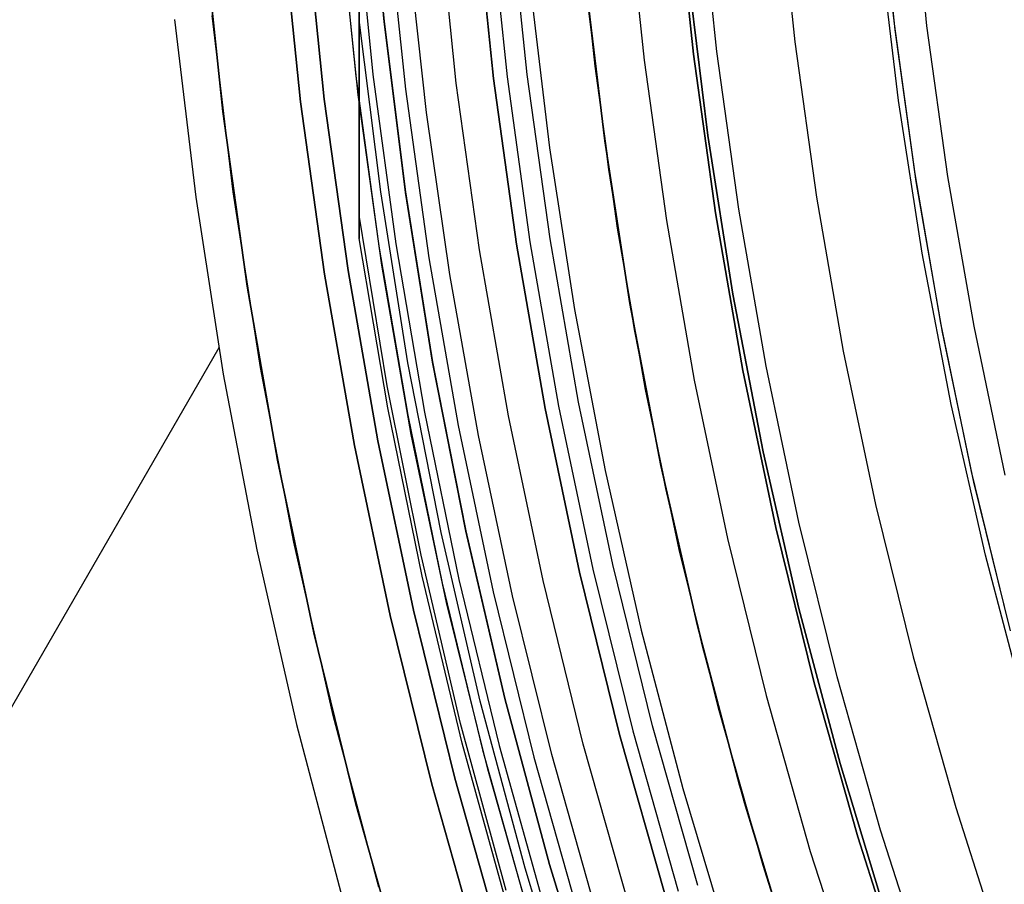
# Model space of a CAD drawing. Header units: millimetres. Extents: x 8926 to 10090, y -5004 to -3986.
# Tile 31 of 256: x 9429 to 9444, y -4374 to -4361. Entities that reach past the tile are written whole.
import ezdxf

# ---------------------------------------------------------------- set-up
doc = ezdxf.new("R2010")
doc.units = ezdxf.units.MM
for name, color, linetype in [('1', 7, 'Continuous'), ('COLOR EXT', 7, 'Continuous'), ('luz', 7, 'Continuous')]:
    doc.layers.add(name, color=color, linetype=linetype)

msp = doc.modelspace()

# ---------------------------------------------------------------- linework, layer by layer
at = {"layer": '1', "color": 250, "true_color": 0x111111}
for p, q in [((9442.203, -4361.263, 61.1), (9441.976, -4359.053, 61.1)), ((9442.213, -4361.348, 61.1), (9441.981, -4359.114, 61.1)), ((9439.012, -4359.371, 56.8), (9439.255, -4361.707, 56.8)), ((9439.255, -4361.707, 58.12), (9439.012, -4359.371, 58.12)), ((9439.255, -4361.707, 57.46), (9439.012, -4359.371, 57.46)), ((9437.812, -4361.883, 47.3), (9437.564, -4359.496, 47.3)), ((9437.812, -4361.883, 56.8), (9437.564, -4359.496, 56.8)), ((9437.812, -4361.883, 52.05), (9437.564, -4359.496, 52.05)), ((9439.18, -4360.56, 45.792), (9439.465, -4362.899, 45.792)), ((9439.465, -4362.899, 45.792), (9439.18, -4360.56, 45.792)), ((9442.506, -4363.464, 61.1), (9442.203, -4361.263, 61.1)), ((9442.522, -4363.573, 61.1), (9442.213, -4361.348, 61.1)), ((9439.255, -4361.707, 56.8), (9439.579, -4364.034, 56.8)), ((9439.579, -4364.034, 58.12), (9439.255, -4361.707, 58.12)), ((9439.579, -4364.034, 57.46), (9439.255, -4361.707, 57.46)), ((9438.142, -4364.259, 47.3), (9437.812, -4361.883, 47.3)), ((9438.142, -4364.259, 56.8), (9437.812, -4361.883, 56.8)), ((9438.142, -4364.259, 52.05), (9437.812, -4361.883, 52.05)), ((9439.465, -4362.899, 45.792), (9439.831, -4365.226, 45.792)), ((9439.831, -4365.226, 45.792), (9439.465, -4362.899, 45.792)), ((9442.883, -4365.654, 61.1), (9442.506, -4363.464, 61.1)), ((9442.908, -4365.786, 61.1), (9442.522, -4363.573, 61.1)), ((9439.579, -4364.034, 56.8), (9439.982, -4366.348, 56.8)), ((9439.982, -4366.348, 58.12), (9439.579, -4364.034, 58.12)), ((9439.982, -4366.348, 57.46), (9439.579, -4364.034, 57.46)), ((9438.554, -4366.623, 47.3), (9438.142, -4364.259, 47.3)), ((9438.554, -4366.623, 56.8), (9438.142, -4364.259, 56.8)), ((9438.554, -4366.623, 52.05), (9438.142, -4364.259, 52.05)), ((9439.831, -4365.226, 45.792), (9440.277, -4367.539, 45.792)), ((9440.277, -4367.539, 45.792), (9439.831, -4365.226, 45.792)), ((9443.335, -4367.829, 61.1), (9442.883, -4365.654, 61.1)), ((9443.37, -4367.984, 61.1), (9442.908, -4365.786, 61.1)), ((9439.982, -4366.348, 56.8), (9440.465, -4368.647, 56.8)), ((9440.465, -4368.647, 58.12), (9439.982, -4366.348, 58.12)), ((9440.465, -4368.647, 57.46), (9439.982, -4366.348, 57.46)), ((9439.048, -4368.971, 47.3), (9438.554, -4366.623, 47.3)), ((9439.048, -4368.971, 56.8), (9438.554, -4366.623, 56.8)), ((9439.048, -4368.971, 52.05), (9438.554, -4366.623, 52.05)), ((9440.277, -4367.539, 45.792), (9440.803, -4369.836, 45.792)), ((9440.803, -4369.836, 45.792), (9440.277, -4367.539, 45.792)), ((9443.861, -4369.988, 61.1), (9443.335, -4367.829, 61.1)), ((9443.908, -4370.165, 61.1), (9443.37, -4367.984, 61.1)), ((9440.465, -4368.647, 56.8), (9441.027, -4370.928, 56.8)), ((9441.027, -4370.928, 58.12), (9440.465, -4368.647, 58.12)), ((9441.027, -4370.928, 57.46), (9440.465, -4368.647, 57.46)), ((9439.622, -4371.3, 47.3), (9439.048, -4368.971, 47.3)), ((9439.622, -4371.3, 56.8), (9439.048, -4368.971, 56.8)), ((9439.622, -4371.3, 52.05), (9439.048, -4368.971, 52.05)), ((9440.803, -4369.836, 45.792), (9441.409, -4372.112, 45.792)), ((9441.409, -4372.112, 45.792), (9440.803, -4369.836, 45.792)), ((9441.027, -4370.928, 56.8), (9441.668, -4373.188, 56.8)), ((9441.668, -4373.188, 58.12), (9441.027, -4370.928, 58.12)), ((9441.668, -4373.188, 57.46), (9441.027, -4370.928, 57.46)), ((9440.276, -4373.608, 47.3), (9439.622, -4371.3, 47.3)), ((9440.276, -4373.608, 56.8), (9439.622, -4371.3, 56.8)), ((9440.276, -4373.608, 52.05), (9439.622, -4371.3, 52.05)), ((9441.409, -4372.112, 45.792), (9442.092, -4374.367, 45.792)), ((9442.092, -4374.367, 45.792), (9441.409, -4372.112, 45.792)), ((9441.668, -4373.188, 56.8), (9442.386, -4375.424, 56.8)), ((9442.386, -4375.424, 58.12), (9441.668, -4373.188, 58.12)), ((9442.386, -4375.424, 57.46), (9441.668, -4373.188, 57.46)), ((9441.01, -4375.893, 47.3), (9440.276, -4373.608, 47.3)), ((9441.01, -4375.893, 56.8), (9440.276, -4373.608, 56.8)), ((9441.01, -4375.893, 52.05), (9440.276, -4373.608, 52.05))]:
    msp.add_line(p, q, dxfattribs=at)
at = {"layer": '1', "color": 29, "true_color": 0x4d342b}
for p, q in [((9442.263, -4362.385, 76.062), (9441.994, -4360.137, 76.062)), ((9437.666, -4360.58, 42.462), (9437.954, -4362.978, 42.462)), ((9437.954, -4362.978, 51.512), (9437.666, -4360.58, 51.512)), ((9438.013, -4363.397, 60.562), (9437.715, -4361.038, 60.562)), ((9431.642, -4361.196, 65.657), (9431.955, -4363.804, 65.657)), ((9432.505, -4363.728, 46.264), (9432.195, -4361.14, 46.264)), ((9432.505, -4363.728, 34.462), (9432.195, -4361.14, 34.462)), ((9432.505, -4363.728, 40.363), (9432.195, -4361.14, 40.363)), ((9442.611, -4364.623, 76.062), (9442.263, -4362.385, 76.062)), ((9437.954, -4362.978, 42.462), (9438.325, -4365.365, 42.462)), ((9438.325, -4365.365, 51.512), (9437.954, -4362.978, 51.512)), ((9438.391, -4365.744, 60.562), (9438.013, -4363.397, 60.562)), ((9431.955, -4363.804, 65.657), (9432.358, -4366.398, 65.657)), ((9432.905, -4366.304, 46.264), (9432.505, -4363.728, 46.264)), ((9432.905, -4366.304, 34.462), (9432.505, -4363.728, 34.462)), ((9432.905, -4366.304, 40.363), (9432.505, -4363.728, 40.363)), ((9443.036, -4366.847, 76.062), (9442.611, -4364.623, 76.062)), ((9438.325, -4365.365, 42.462), (9438.778, -4367.738, 42.462)), ((9438.778, -4367.738, 51.512), (9438.325, -4365.365, 51.512)), ((9438.85, -4368.076, 60.562), (9438.391, -4365.744, 60.562)), ((9432.293, -4366.015, 65.657), (9424.053, -4380.287, 65.657)), ((9432.358, -4366.398, 65.657), (9432.851, -4368.978, 65.657)), ((9433.395, -4368.864, 46.264), (9432.905, -4366.304, 46.264)), ((9433.395, -4368.864, 34.462), (9432.905, -4366.304, 34.462)), ((9433.395, -4368.864, 40.363), (9432.905, -4366.304, 40.363)), ((9443.538, -4369.055, 76.062), (9443.036, -4366.847, 76.062)), ((9438.778, -4367.738, 42.462), (9439.314, -4370.093, 42.462)), ((9439.314, -4370.093, 51.512), (9438.778, -4367.738, 51.512)), ((9439.388, -4370.392, 60.562), (9438.85, -4368.076, 60.562)), ((9433.973, -4371.406, 46.264), (9433.395, -4368.864, 46.264)), ((9433.973, -4371.406, 34.462), (9433.395, -4368.864, 34.462)), ((9433.973, -4371.406, 40.363), (9433.395, -4368.864, 40.363)), ((9432.851, -4368.978, 65.657), (9433.434, -4371.538, 65.657)), ((9444.117, -4371.244, 76.062), (9443.538, -4369.055, 76.062)), ((9439.314, -4370.093, 42.462), (9439.931, -4372.428, 42.462)), ((9439.931, -4372.428, 51.512), (9439.314, -4370.093, 51.512)), ((9440.005, -4372.687, 60.562), (9439.388, -4370.392, 60.562)), ((9434.639, -4373.926, 46.264), (9433.973, -4371.406, 46.264)), ((9434.639, -4373.926, 34.462), (9433.973, -4371.406, 34.462)), ((9434.639, -4373.926, 40.363), (9433.973, -4371.406, 40.363)), ((9433.434, -4371.538, 65.657), (9434.105, -4374.077, 65.657)), ((9439.931, -4372.428, 42.462), (9440.629, -4374.741, 42.462)), ((9440.629, -4374.741, 51.512), (9439.931, -4372.428, 51.512)), ((9440.7, -4374.96, 60.562), (9440.005, -4372.687, 60.562))]:
    msp.add_line(p, q, dxfattribs=at)
at = {"layer": 'COLOR EXT', "color": 30, "true_color": 0xff8d00}
for p, q in [((9434.054, -4359.529, 21.262), (9434.305, -4362.031, 21.262)), ((9434.304, -4359.511, -29.038), (9434.553, -4362.005, -29.038)), ((9433.494, -4362.407, -29.038), (9433.23, -4359.871, -29.038)), ((9433.23, -4359.871, -31.038), (9433.494, -4362.407, -31.038)), ((9433.494, -4362.407, -30.038), (9433.23, -4359.871, -30.038)), ((9434.338, -4362.304, 34.462), (9434.077, -4359.798, 34.462)), ((9434.338, -4362.304, 27.862), (9434.077, -4359.798, 27.862)), ((9432.352, -4362.546, 34.462), (9432.084, -4359.97, 34.462)), ((9432.084, -4359.97, -31.038), (9432.352, -4362.546, -31.038)), ((9432.352, -4362.546, 1.712), (9432.084, -4359.97, 1.712)), ((9435.342, -4362.56, 19.162), (9435.08, -4360.174, 19.162)), ((9434.305, -4362.031, 21.262), (9434.642, -4364.524, 21.262)), ((9434.553, -4362.005, -29.038), (9434.889, -4364.488, -29.038)), ((9434.684, -4364.801, 34.462), (9434.338, -4362.304, 34.462)), ((9434.684, -4364.801, 27.862), (9434.338, -4362.304, 27.862)), ((9433.845, -4364.932, -29.038), (9433.494, -4362.407, -29.038)), ((9433.494, -4362.407, -31.038), (9433.845, -4364.932, -31.038)), ((9433.845, -4364.932, -30.038), (9433.494, -4362.407, -30.038)), ((9432.709, -4365.11, 34.462), (9432.352, -4362.546, 34.462)), ((9432.352, -4362.546, -31.038), (9432.709, -4365.11, -31.038)), ((9432.709, -4365.11, 1.712), (9432.352, -4362.546, 1.712)), ((9435.683, -4364.937, 19.162), (9435.342, -4362.56, 19.162)), ((9434.642, -4364.524, 21.262), (9435.064, -4367.003, 21.262)), ((9434.889, -4364.488, -29.038), (9435.31, -4366.959, -29.038)), ((9435.117, -4367.283, 34.462), (9434.684, -4364.801, 34.462)), ((9435.117, -4367.283, 27.862), (9434.684, -4364.801, 27.862)), ((9434.283, -4367.444, -29.038), (9433.845, -4364.932, -29.038)), ((9433.845, -4364.932, -31.038), (9434.283, -4367.444, -31.038)), ((9434.283, -4367.444, -30.038), (9433.845, -4364.932, -30.038)), ((9436.104, -4367.301, 19.162), (9435.683, -4364.937, 19.162)), ((9433.153, -4367.661, 34.462), (9432.709, -4365.11, 34.462)), ((9432.709, -4365.11, -31.038), (9433.153, -4367.661, -31.038)), ((9433.153, -4367.661, 1.712), (9432.709, -4365.11, 1.712)), ((9435.064, -4367.003, 21.262), (9435.572, -4369.466, 21.262)), ((9435.31, -4366.959, -29.038), (9435.816, -4369.413, -29.038)), ((9435.636, -4369.749, 34.462), (9435.117, -4367.283, 34.462)), ((9435.636, -4369.749, 27.862), (9435.117, -4367.283, 27.862)), ((9436.603, -4369.649, 19.162), (9436.104, -4367.301, 19.162)), ((9434.807, -4369.938, -29.038), (9434.283, -4367.444, -29.038)), ((9434.283, -4367.444, -31.038), (9434.807, -4369.938, -31.038)), ((9434.807, -4369.938, -30.038), (9434.283, -4367.444, -30.038)), ((9433.686, -4370.194, 34.462), (9433.153, -4367.661, 34.462)), ((9433.153, -4367.661, -31.038), (9433.686, -4370.194, -31.038)), ((9433.686, -4370.194, 1.712), (9433.153, -4367.661, 1.712)), ((9435.816, -4369.413, -29.038), (9436.406, -4371.849, -29.038)), ((9435.572, -4369.466, 21.262), (9436.164, -4371.911, 21.262)), ((9437.18, -4371.98, 19.162), (9436.603, -4369.649, 19.162)), ((9436.239, -4372.196, 34.462), (9435.636, -4369.749, 34.462)), ((9436.239, -4372.196, 27.862), (9435.636, -4369.749, 27.862)), ((9435.417, -4372.414, -29.038), (9434.807, -4369.938, -29.038)), ((9434.807, -4369.938, -31.038), (9435.417, -4372.414, -31.038)), ((9435.417, -4372.414, -30.038), (9434.807, -4369.938, -30.038)), ((9434.305, -4372.708, 34.462), (9433.686, -4370.194, 34.462)), ((9433.686, -4370.194, -31.038), (9434.305, -4372.708, -31.038)), ((9434.305, -4372.708, 1.712), (9433.686, -4370.194, 1.712)), ((9436.164, -4371.911, 21.262), (9436.84, -4374.333, 21.262)), ((9436.406, -4371.849, -29.038), (9437.08, -4374.263, -29.038)), ((9437.834, -4374.29, 19.162), (9437.18, -4371.98, 19.162)), ((9436.926, -4374.621, 34.462), (9436.239, -4372.196, 34.462)), ((9436.926, -4374.621, 27.862), (9436.239, -4372.196, 27.862)), ((9436.112, -4374.867, -29.038), (9435.417, -4372.414, -29.038)), ((9435.417, -4372.414, -31.038), (9436.112, -4374.867, -31.038)), ((9436.112, -4374.867, -30.038), (9435.417, -4372.414, -30.038)), ((9435.011, -4375.199, 34.462), (9434.305, -4372.708, 34.462)), ((9434.305, -4372.708, -31.038), (9435.011, -4375.199, -31.038)), ((9435.011, -4375.199, 1.712), (9434.305, -4372.708, 1.712))]:
    msp.add_line(p, q, dxfattribs=at)
at = {"layer": 'luz', "color": 7, "true_color": 0xffffff}
for p, q in [((9434.355, -4344.277, -26.388), (9434.355, -4363.855, -26.388)), ((9434.493, -4358.715, -23.782), (9434.718, -4361.226, -23.782)), ((9434.493, -4358.717, -24.017), (9434.718, -4361.23, -24.007)), ((9434.718, -4361.23, -25.007), (9434.493, -4358.717, -25.017)), ((9434.493, -4358.717, -23.538), (9434.718, -4361.23, -23.538)), ((9434.493, -4358.717, -26.017), (9434.718, -4361.23, -26.007)), ((9434.718, -4361.23, -27.007), (9434.493, -4358.717, -27.017)), ((9434.718, -4361.23, -29.238), (9434.493, -4358.717, -29.238)), ((9434.493, -4358.717, -25.288), (9434.718, -4361.23, -25.288)), ((9434.493, -4358.717, -27.894), (9434.718, -4361.23, -27.894)), ((9442.446, -4359.074, -29.161), (9442.676, -4361.292, -29.161)), ((9439.599, -4361.666, -29.917), (9439.357, -4359.341, -29.917)), ((9440.506, -4359.242, -30.224), (9440.743, -4361.527, -30.224)), ((9438.286, -4359.434, -29.63), (9438.531, -4361.795, -29.63)), ((9436.323, -4362.063, -26.298), (9436.07, -4359.626, -26.298)), ((9436.323, -4362.063, -23.538), (9436.07, -4359.626, -23.538)), ((9436.07, -4359.626, -24.918), (9436.323, -4362.063, -24.918)), ((9436.269, -4359.608, -31.038), (9436.521, -4362.039, -31.038)), ((9436.819, -4362.003, -26.798), (9436.568, -4359.582, -26.798)), ((9434.774, -4359.738, -31.038), (9435.032, -4362.22, -31.038)), ((9435.777, -4362.13, -31.56), (9435.522, -4359.673, -31.56)), ((9433.841, -4362.365, -31.038), (9433.579, -4359.841, -31.038)), ((9433.841, -4362.365, -29.238), (9433.579, -4359.841, -29.238)), ((9433.579, -4359.841, -30.138), (9433.841, -4362.365, -30.138)), ((9434.355, -4364.069, -26.578), (9434.355, -4360.136, -26.862)), ((9434.355, -4360.136, -26.154), (9434.355, -4364.069, -26.405)), ((9434.355, -4364.069, -24.578), (9434.355, -4360.136, -24.862)), ((9434.355, -4360.136, -24.154), (9434.355, -4364.069, -24.405)), ((9436.859, -4360.696, -26.763), (9437.146, -4363.08, -26.763)), ((9434.668, -4363.725, -24.201), (9434.355, -4361.205, -24.21)), ((9434.668, -4363.725, -24.788), (9434.355, -4361.205, -24.797)), ((9434.668, -4363.725, -26.201), (9434.355, -4361.205, -26.21)), ((9434.668, -4363.725, -26.788), (9434.355, -4361.205, -26.797)), ((9434.718, -4361.226, -23.782), (9435.03, -4363.728, -23.782)), ((9434.718, -4361.23, -24.007), (9435.03, -4363.733, -23.998)), ((9435.03, -4363.733, -24.998), (9434.718, -4361.23, -25.007)), ((9434.718, -4361.23, -23.538), (9435.03, -4363.733, -23.538)), ((9434.718, -4361.23, -26.007), (9435.03, -4363.733, -25.998)), ((9435.03, -4363.733, -26.998), (9434.718, -4361.23, -27.007)), ((9435.03, -4363.733, -29.238), (9434.718, -4361.23, -29.238)), ((9434.718, -4361.23, -25.288), (9435.03, -4363.733, -25.288)), ((9434.718, -4361.23, -27.894), (9435.03, -4363.733, -27.894)), ((9442.676, -4361.292, -29.161), (9442.983, -4363.501, -29.161)), ((9440.743, -4361.527, -30.224), (9441.06, -4363.802, -30.224)), ((9438.531, -4361.795, -29.63), (9438.858, -4364.147, -29.63)), ((9439.921, -4363.98, -29.917), (9439.599, -4361.666, -29.917)), ((9436.66, -4364.491, -26.298), (9436.323, -4362.063, -26.298)), ((9436.66, -4364.491, -23.538), (9436.323, -4362.063, -23.538)), ((9436.323, -4362.063, -24.918), (9436.66, -4364.491, -24.918)), ((9436.521, -4362.039, -31.038), (9436.858, -4364.46, -31.038)), ((9437.154, -4364.414, -26.798), (9436.819, -4362.003, -26.798)), ((9435.032, -4362.22, -31.038), (9435.376, -4364.692, -31.038)), ((9436.117, -4364.576, -31.56), (9435.777, -4362.13, -31.56)), ((9434.19, -4364.878, -31.038), (9433.841, -4362.365, -31.038)), ((9434.19, -4364.878, -29.238), (9433.841, -4362.365, -29.238)), ((9433.841, -4362.365, -30.138), (9434.19, -4364.878, -30.138)), ((9437.146, -4363.08, -26.763), (9437.513, -4365.452, -26.763)), ((9442.983, -4363.501, -29.161), (9443.366, -4365.698, -29.161)), ((9435.067, -4366.232, -24.191), (9434.668, -4363.725, -24.201)), ((9435.067, -4366.232, -24.778), (9434.668, -4363.725, -24.788)), ((9435.067, -4366.232, -26.191), (9434.668, -4363.725, -26.201)), ((9435.067, -4366.232, -26.778), (9434.668, -4363.725, -26.788)), ((9435.03, -4363.728, -23.782), (9435.429, -4366.218, -23.782)), ((9435.03, -4363.733, -23.998), (9435.43, -4366.225, -23.988)), ((9435.43, -4366.225, -24.988), (9435.03, -4363.733, -24.998)), ((9435.03, -4363.733, -23.538), (9435.43, -4366.225, -23.538)), ((9435.03, -4363.733, -25.998), (9435.43, -4366.225, -25.988)), ((9435.43, -4366.225, -26.988), (9435.03, -4363.733, -26.998)), ((9435.43, -4366.225, -29.238), (9435.03, -4363.733, -29.238)), ((9435.03, -4363.733, -25.288), (9435.43, -4366.225, -25.288)), ((9435.03, -4363.733, -27.894), (9435.43, -4366.225, -27.894)), ((9441.06, -4363.802, -30.224), (9441.454, -4366.065, -30.224)), ((9434.355, -4364.069, -26.405), (9434.355, -4364.242, -26.425)), ((9434.355, -4364.314, -26.542), (9434.355, -4364.069, -26.578)), ((9434.355, -4364.069, -24.405), (9434.355, -4364.242, -24.425)), ((9434.355, -4364.314, -24.542), (9434.355, -4364.069, -24.578)), ((9434.764, -4366.571, -24.395), (9434.355, -4364.069, -24.405)), ((9434.764, -4366.571, -24.568), (9434.355, -4364.069, -24.578)), ((9434.764, -4366.571, -26.395), (9434.355, -4364.069, -26.405)), ((9434.764, -4366.571, -26.568), (9434.355, -4364.069, -26.578)), ((9440.322, -4366.283, -29.917), (9439.921, -4363.98, -29.917)), ((9434.355, -4364.242, -26.425), (9434.355, -4364.333, -26.444)), ((9434.355, -4364.242, -24.425), (9434.355, -4364.333, -24.444)), ((9438.858, -4364.147, -29.63), (9439.266, -4366.486, -29.63)), ((9434.355, -4364.316, -26.543), (9434.355, -4364.314, -26.542)), ((9434.355, -4364.316, -24.543), (9434.355, -4364.314, -24.542)), ((9434.355, -4364.317, -26.544), (9434.355, -4364.316, -26.543)), ((9434.355, -4364.317, -24.544), (9434.355, -4364.316, -24.543)), ((9434.355, -4364.319, -26.545), (9434.355, -4364.317, -26.544)), ((9434.355, -4364.319, -24.545), (9434.355, -4364.317, -24.544)), ((9434.355, -4364.32, -26.546), (9434.355, -4364.319, -26.545)), ((9434.355, -4364.32, -24.546), (9434.355, -4364.319, -24.545)), ((9434.355, -4364.322, -26.547), (9434.355, -4364.32, -26.546)), ((9434.355, -4364.322, -24.547), (9434.355, -4364.32, -24.546)), ((9434.355, -4364.324, -26.548), (9434.355, -4364.322, -26.547)), ((9434.355, -4364.324, -24.548), (9434.355, -4364.322, -24.547)), ((9434.355, -4364.326, -26.549), (9434.355, -4364.324, -26.548)), ((9434.355, -4364.326, -24.549), (9434.355, -4364.324, -24.548)), ((9434.355, -4364.327, -26.55), (9434.355, -4364.326, -26.549)), ((9434.355, -4364.327, -24.55), (9434.355, -4364.326, -24.549)), ((9434.355, -4364.329, -26.551), (9434.355, -4364.327, -26.55)), ((9434.355, -4364.329, -24.551), (9434.355, -4364.327, -24.55)), ((9434.355, -4364.331, -26.552), (9434.355, -4364.329, -26.551)), ((9434.355, -4364.331, -24.552), (9434.355, -4364.329, -24.551)), ((9434.355, -4364.333, -26.552), (9434.355, -4364.331, -26.552)), ((9434.355, -4364.333, -24.552), (9434.355, -4364.331, -24.552)), ((9434.355, -4364.333, -26.444), (9434.355, -4364.335, -26.443)), ((9434.355, -4364.335, -26.553), (9434.355, -4364.333, -26.552)), ((9434.355, -4364.333, -24.444), (9434.355, -4364.335, -24.443)), ((9434.355, -4364.335, -24.553), (9434.355, -4364.333, -24.552)), ((9434.355, -4364.335, -26.443), (9434.355, -4364.337, -26.443)), ((9434.355, -4364.337, -26.553), (9434.355, -4364.335, -26.553)), ((9434.355, -4364.335, -24.443), (9434.355, -4364.337, -24.443)), ((9434.355, -4364.337, -24.553), (9434.355, -4364.335, -24.553)), ((9434.355, -4364.337, -26.443), (9434.355, -4364.339, -26.442)), ((9434.355, -4364.339, -26.554), (9434.355, -4364.337, -26.553)), ((9434.355, -4364.337, -24.443), (9434.355, -4364.339, -24.442)), ((9434.355, -4364.339, -24.554), (9434.355, -4364.337, -24.553)), ((9434.355, -4364.339, -26.442), (9434.355, -4364.341, -26.442)), ((9434.355, -4364.341, -26.554), (9434.355, -4364.339, -26.554)), ((9434.355, -4364.339, -24.442), (9434.355, -4364.341, -24.442)), ((9434.355, -4364.341, -24.554), (9434.355, -4364.339, -24.554)), ((9434.355, -4364.341, -26.442), (9434.355, -4364.343, -26.442)), ((9434.355, -4364.343, -26.555), (9434.355, -4364.341, -26.554)), ((9434.355, -4364.341, -24.442), (9434.355, -4364.343, -24.442)), ((9434.355, -4364.343, -24.555), (9434.355, -4364.341, -24.554)), ((9434.355, -4364.343, -26.442), (9434.355, -4364.345, -26.441)), ((9434.355, -4364.344, -26.555), (9434.355, -4364.343, -26.555)), ((9434.355, -4364.343, -24.442), (9434.355, -4364.345, -24.441)), ((9434.355, -4364.344, -24.555), (9434.355, -4364.343, -24.555)), ((9434.355, -4364.346, -26.555), (9434.355, -4364.344, -26.555)), ((9434.355, -4364.346, -24.555), (9434.355, -4364.344, -24.555)), ((9434.355, -4364.345, -26.441), (9434.355, -4364.347, -26.441)), ((9434.355, -4364.345, -24.441), (9434.355, -4364.347, -24.441)), ((9434.355, -4364.348, -26.555), (9434.355, -4364.346, -26.555)), ((9434.355, -4364.348, -24.555), (9434.355, -4364.346, -24.555)), ((9434.355, -4364.347, -26.441), (9434.355, -4364.349, -26.441)), ((9434.355, -4364.347, -24.441), (9434.355, -4364.349, -24.441)), ((9434.355, -4364.35, -26.555), (9434.355, -4364.348, -26.555)), ((9434.355, -4364.35, -24.555), (9434.355, -4364.348, -24.555)), ((9434.355, -4364.349, -26.441), (9434.355, -4364.351, -26.441)), ((9434.355, -4364.349, -24.441), (9434.355, -4364.351, -24.441)), ((9434.355, -4364.352, -26.555), (9434.355, -4364.35, -26.555)), ((9434.355, -4364.352, -24.555), (9434.355, -4364.35, -24.555)), ((9434.355, -4364.351, -26.441), (9434.355, -4364.353, -26.441)), ((9434.355, -4364.351, -24.441), (9434.355, -4364.353, -24.441)), ((9434.355, -4364.354, -26.555), (9434.355, -4364.352, -26.555)), ((9434.355, -4364.354, -24.555), (9434.355, -4364.352, -24.555)), ((9434.355, -4364.353, -26.441), (9434.355, -4364.355, -26.441)), ((9434.355, -4364.353, -24.441), (9434.355, -4364.355, -24.441)), ((9434.355, -4364.356, -26.555), (9434.355, -4364.354, -26.555)), ((9434.355, -4364.356, -24.555), (9434.355, -4364.354, -24.555)), ((9434.355, -4364.355, -26.441), (9434.355, -4364.357, -26.441)), ((9434.355, -4364.355, -24.441), (9434.355, -4364.357, -24.441)), ((9434.355, -4364.358, -26.555), (9434.355, -4364.356, -26.555)), ((9434.355, -4364.358, -24.555), (9434.355, -4364.356, -24.555)), ((9434.355, -4364.357, -26.441), (9434.355, -4364.359, -26.441)), ((9434.355, -4364.357, -24.441), (9434.355, -4364.359, -24.441)), ((9434.355, -4364.36, -26.555), (9434.355, -4364.358, -26.555)), ((9434.355, -4364.36, -24.555), (9434.355, -4364.358, -24.555)), ((9434.355, -4364.359, -26.441), (9434.355, -4364.361, -26.442)), ((9434.355, -4364.359, -24.441), (9434.355, -4364.361, -24.442)), ((9434.355, -4364.362, -26.554), (9434.355, -4364.36, -26.555)), ((9434.355, -4364.362, -24.554), (9434.355, -4364.36, -24.555)), ((9434.355, -4364.361, -26.442), (9434.355, -4364.363, -26.442)), ((9434.355, -4364.361, -24.442), (9434.355, -4364.363, -24.442)), ((9434.355, -4364.364, -26.554), (9434.355, -4364.362, -26.554)), ((9434.355, -4364.364, -24.554), (9434.355, -4364.362, -24.554)), ((9434.355, -4364.363, -26.442), (9434.355, -4364.365, -26.443)), ((9434.355, -4364.363, -24.442), (9434.355, -4364.365, -24.443)), ((9434.355, -4364.366, -26.553), (9434.355, -4364.364, -26.554)), ((9434.355, -4364.366, -24.553), (9434.355, -4364.364, -24.554)), ((9434.355, -4364.365, -26.443), (9434.355, -4364.367, -26.443)), ((9434.355, -4364.365, -24.443), (9434.355, -4364.367, -24.443)), ((9434.355, -4364.368, -26.553), (9434.355, -4364.366, -26.553)), ((9434.355, -4364.368, -24.553), (9434.355, -4364.366, -24.553)), ((9434.355, -4364.367, -26.443), (9434.355, -4364.369, -26.444)), ((9434.355, -4364.367, -24.443), (9434.355, -4364.369, -24.444)), ((9434.355, -4364.37, -26.552), (9434.355, -4364.368, -26.553)), ((9434.355, -4364.37, -24.552), (9434.355, -4364.368, -24.553)), ((9434.355, -4364.369, -26.444), (9434.355, -4364.37, -26.444)), ((9434.355, -4364.369, -24.444), (9434.355, -4364.37, -24.444)), ((9434.355, -4364.37, -26.444), (9434.355, -4364.372, -26.445)), ((9434.355, -4364.372, -26.552), (9434.355, -4364.37, -26.552)), ((9434.355, -4364.37, -24.444), (9434.355, -4364.372, -24.445)), ((9434.355, -4364.372, -24.552), (9434.355, -4364.37, -24.552)), ((9434.355, -4364.372, -26.445), (9434.355, -4364.374, -26.446)), ((9434.355, -4364.374, -26.551), (9434.355, -4364.372, -26.552)), ((9434.355, -4364.372, -24.445), (9434.355, -4364.374, -24.446)), ((9434.355, -4364.374, -24.551), (9434.355, -4364.372, -24.552)), ((9434.355, -4364.374, -26.446), (9434.355, -4364.376, -26.447)), ((9434.355, -4364.375, -26.55), (9434.355, -4364.374, -26.551)), ((9434.355, -4364.374, -24.446), (9434.355, -4364.376, -24.447)), ((9434.355, -4364.375, -24.55), (9434.355, -4364.374, -24.551)), ((9434.355, -4364.377, -26.549), (9434.355, -4364.375, -26.55)), ((9434.355, -4364.377, -24.549), (9434.355, -4364.375, -24.55)), ((9434.355, -4364.376, -26.447), (9434.355, -4364.378, -26.447)), ((9434.355, -4364.376, -24.447), (9434.355, -4364.378, -24.447)), ((9434.355, -4364.379, -26.548), (9434.355, -4364.377, -26.549)), ((9434.355, -4364.379, -24.548), (9434.355, -4364.377, -24.549)), ((9434.355, -4364.378, -26.447), (9434.355, -4364.379, -26.448)), ((9434.355, -4364.378, -24.447), (9434.355, -4364.379, -24.448)), ((9434.355, -4364.379, -26.448), (9434.355, -4364.381, -26.449)), ((9434.355, -4364.381, -26.547), (9434.355, -4364.379, -26.548)), ((9434.355, -4364.379, -24.448), (9434.355, -4364.381, -24.449)), ((9434.355, -4364.381, -24.547), (9434.355, -4364.379, -24.548)), ((9434.355, -4364.381, -26.449), (9434.355, -4364.383, -26.45)), ((9434.355, -4364.382, -26.546), (9434.355, -4364.381, -26.547)), ((9434.355, -4364.381, -24.449), (9434.355, -4364.383, -24.45)), ((9434.355, -4364.382, -24.546), (9434.355, -4364.381, -24.547)), ((9434.355, -4364.384, -26.545), (9434.355, -4364.382, -26.546)), ((9434.355, -4364.384, -24.545), (9434.355, -4364.382, -24.546)), ((9434.355, -4364.383, -26.45), (9434.355, -4364.385, -26.452)), ((9434.355, -4364.383, -24.45), (9434.355, -4364.385, -24.452)), ((9434.355, -4364.386, -26.544), (9434.355, -4364.384, -26.545)), ((9434.355, -4364.386, -24.544), (9434.355, -4364.384, -24.545)), ((9434.355, -4364.385, -26.452), (9434.355, -4364.386, -26.453)), ((9434.355, -4364.385, -24.452), (9434.355, -4364.386, -24.453)), ((9434.355, -4364.386, -26.453), (9434.355, -4364.388, -26.454)), ((9434.355, -4364.387, -26.543), (9434.355, -4364.386, -26.544)), ((9434.355, -4364.386, -24.453), (9434.355, -4364.388, -24.454)), ((9434.355, -4364.387, -24.543), (9434.355, -4364.386, -24.544)), ((9434.355, -4364.389, -26.541), (9434.355, -4364.387, -26.543)), ((9434.355, -4364.389, -24.541), (9434.355, -4364.387, -24.543)), ((9434.355, -4364.388, -26.454), (9434.355, -4364.389, -26.455)), ((9434.355, -4364.388, -24.454), (9434.355, -4364.389, -24.455)), ((9434.355, -4364.389, -26.455), (9434.355, -4364.391, -26.457)), ((9434.355, -4364.39, -26.54), (9434.355, -4364.389, -26.541)), ((9434.355, -4364.389, -24.455), (9434.355, -4364.391, -24.457)), ((9434.355, -4364.39, -24.54), (9434.355, -4364.389, -24.541)), ((9434.355, -4364.392, -26.539), (9434.355, -4364.39, -26.54)), ((9434.355, -4364.392, -24.539), (9434.355, -4364.39, -24.54)), ((9434.355, -4364.391, -26.457), (9434.355, -4364.392, -26.458)), ((9434.355, -4364.391, -24.457), (9434.355, -4364.392, -24.458)), ((9434.355, -4364.392, -26.458), (9434.355, -4364.393, -26.459)), ((9434.355, -4364.393, -26.537), (9434.355, -4364.392, -26.539)), ((9434.355, -4364.392, -24.458), (9434.355, -4364.393, -24.459)), ((9434.355, -4364.393, -24.537), (9434.355, -4364.392, -24.539)), ((9434.355, -4364.393, -26.459), (9434.355, -4364.395, -26.461)), ((9434.355, -4364.394, -26.536), (9434.355, -4364.393, -26.537)), ((9434.355, -4364.393, -24.459), (9434.355, -4364.395, -24.461)), ((9434.355, -4364.394, -24.536), (9434.355, -4364.393, -24.537)), ((9434.355, -4364.396, -26.534), (9434.355, -4364.394, -26.536)), ((9434.355, -4364.396, -24.534), (9434.355, -4364.394, -24.536)), ((9434.355, -4364.395, -26.461), (9434.355, -4364.396, -26.462)), ((9434.355, -4364.395, -24.461), (9434.355, -4364.396, -24.462)), ((9434.355, -4364.396, -26.462), (9434.355, -4364.397, -26.464)), ((9434.355, -4364.397, -26.533), (9434.355, -4364.396, -26.534)), ((9434.355, -4364.396, -24.462), (9434.355, -4364.397, -24.464)), ((9434.355, -4364.397, -24.533), (9434.355, -4364.396, -24.534)), ((9434.355, -4364.397, -26.464), (9434.355, -4364.398, -26.466)), ((9434.355, -4364.398, -26.531), (9434.355, -4364.397, -26.533)), ((9434.355, -4364.397, -24.464), (9434.355, -4364.398, -24.466)), ((9434.355, -4364.398, -24.531), (9434.355, -4364.397, -24.533)), ((9434.355, -4364.398, -26.466), (9434.355, -4364.399, -26.467)), ((9434.355, -4364.399, -26.529), (9434.355, -4364.398, -26.531)), ((9434.355, -4364.398, -24.466), (9434.355, -4364.399, -24.467)), ((9434.355, -4364.399, -24.529), (9434.355, -4364.398, -24.531)), ((9434.355, -4364.399, -26.467), (9434.355, -4364.401, -26.469)), ((9434.355, -4364.4, -26.528), (9434.355, -4364.399, -26.529)), ((9434.355, -4364.399, -24.467), (9434.355, -4364.401, -24.469)), ((9434.355, -4364.4, -24.528), (9434.355, -4364.399, -24.529)), ((9434.355, -4364.401, -26.526), (9434.355, -4364.4, -26.528)), ((9434.355, -4364.401, -24.526), (9434.355, -4364.4, -24.528)), ((9434.355, -4364.401, -26.469), (9434.355, -4364.402, -26.471)), ((9434.355, -4364.402, -26.524), (9434.355, -4364.401, -26.526)), ((9434.355, -4364.401, -24.469), (9434.355, -4364.402, -24.471)), ((9434.355, -4364.402, -24.524), (9434.355, -4364.401, -24.526)), ((9434.355, -4364.402, -26.471), (9434.355, -4364.402, -26.473)), ((9434.355, -4364.402, -26.473), (9434.355, -4364.403, -26.474)), ((9434.355, -4364.403, -26.522), (9434.355, -4364.402, -26.524)), ((9434.355, -4364.402, -24.471), (9434.355, -4364.402, -24.473)), ((9434.355, -4364.402, -24.473), (9434.355, -4364.403, -24.474)), ((9434.355, -4364.403, -24.522), (9434.355, -4364.402, -24.524)), ((9434.355, -4364.403, -26.474), (9434.355, -4364.404, -26.476)), ((9434.355, -4364.404, -26.521), (9434.355, -4364.403, -26.522)), ((9434.355, -4364.403, -24.474), (9434.355, -4364.404, -24.476)), ((9434.355, -4364.404, -24.521), (9434.355, -4364.403, -24.522)), ((9434.355, -4364.404, -26.476), (9434.355, -4364.405, -26.478)), ((9434.355, -4364.405, -26.519), (9434.355, -4364.404, -26.521)), ((9434.355, -4364.404, -24.476), (9434.355, -4364.405, -24.478)), ((9434.355, -4364.405, -24.519), (9434.355, -4364.404, -24.521)), ((9434.355, -4364.405, -26.517), (9434.355, -4364.405, -26.519)), ((9434.355, -4364.405, -24.517), (9434.355, -4364.405, -24.519)), ((9434.355, -4364.405, -26.478), (9434.355, -4364.405, -26.48)), ((9434.355, -4364.405, -26.48), (9434.355, -4364.406, -26.482)), ((9434.355, -4364.406, -26.515), (9434.355, -4364.405, -26.517)), ((9434.355, -4364.405, -24.478), (9434.355, -4364.405, -24.48)), ((9434.355, -4364.405, -24.48), (9434.355, -4364.406, -24.482)), ((9434.355, -4364.406, -24.515), (9434.355, -4364.405, -24.517)), ((9434.355, -4364.406, -26.482), (9434.355, -4364.407, -26.484)), ((9434.355, -4364.407, -26.511), (9434.355, -4364.406, -26.513)), ((9434.355, -4364.406, -26.513), (9434.355, -4364.406, -26.515)), ((9434.355, -4364.406, -24.482), (9434.355, -4364.407, -24.484)), ((9434.355, -4364.407, -24.511), (9434.355, -4364.406, -24.513)), ((9434.355, -4364.406, -24.513), (9434.355, -4364.406, -24.515)), ((9434.355, -4364.407, -26.484), (9434.355, -4364.407, -26.486)), ((9434.355, -4364.407, -26.486), (9434.355, -4364.407, -26.488)), ((9434.355, -4364.407, -26.488), (9434.355, -4364.408, -26.489)), ((9434.355, -4364.408, -26.507), (9434.355, -4364.407, -26.509)), ((9434.355, -4364.407, -26.509), (9434.355, -4364.407, -26.511)), ((9434.355, -4364.407, -24.484), (9434.355, -4364.407, -24.486)), ((9434.355, -4364.407, -24.486), (9434.355, -4364.407, -24.488)), ((9434.355, -4364.407, -24.488), (9434.355, -4364.408, -24.489)), ((9434.355, -4364.408, -24.507), (9434.355, -4364.407, -24.509)), ((9434.355, -4364.407, -24.509), (9434.355, -4364.407, -24.511)), ((9434.355, -4364.408, -26.489), (9434.355, -4364.408, -26.491)), ((9434.355, -4364.408, -26.491), (9434.355, -4364.408, -26.493)), ((9434.355, -4364.408, -26.493), (9434.355, -4364.408, -26.495)), ((9434.355, -4364.408, -26.495), (9434.355, -4364.408, -26.497)), ((9434.355, -4364.408, -26.497), (9434.355, -4364.408, -26.499)), ((9434.355, -4364.408, -26.499), (9434.355, -4364.408, -26.501)), ((9434.355, -4364.408, -26.501), (9434.355, -4364.408, -26.503)), ((9434.355, -4364.408, -26.503), (9434.355, -4364.408, -26.505)), ((9434.355, -4364.408, -26.505), (9434.355, -4364.408, -26.507)), ((9434.355, -4364.408, -24.489), (9434.355, -4364.408, -24.491)), ((9434.355, -4364.408, -24.491), (9434.355, -4364.408, -24.493)), ((9434.355, -4364.408, -24.493), (9434.355, -4364.408, -24.495)), ((9434.355, -4364.408, -24.495), (9434.355, -4364.408, -24.497)), ((9434.355, -4364.408, -24.497), (9434.355, -4364.408, -24.499)), ((9434.355, -4364.408, -24.499), (9434.355, -4364.408, -24.501)), ((9434.355, -4364.408, -24.501), (9434.355, -4364.408, -24.503)), ((9434.355, -4364.408, -24.503), (9434.355, -4364.408, -24.505)), ((9434.355, -4364.408, -24.505), (9434.355, -4364.408, -24.507)), ((9434.773, -4366.894, -24.48), (9434.355, -4364.41, -24.49)), ((9434.773, -4366.894, -26.48), (9434.355, -4364.41, -26.49)), ((9437.081, -4366.906, -26.298), (9436.66, -4364.491, -26.298)), ((9437.081, -4366.906, -23.538), (9436.66, -4364.491, -23.538)), ((9436.66, -4364.491, -24.918), (9437.081, -4366.906, -24.918)), ((9436.858, -4364.46, -31.038), (9437.278, -4366.868, -31.038)), ((9437.572, -4366.811, -26.798), (9437.154, -4364.414, -26.798)), ((9435.376, -4364.692, -31.038), (9435.805, -4367.151, -31.038)), ((9436.541, -4367.009, -31.56), (9436.117, -4364.576, -31.56)), ((9434.626, -4367.378, -31.038), (9434.19, -4364.878, -31.038)), ((9434.626, -4367.378, -29.238), (9434.19, -4364.878, -29.238)), ((9434.19, -4364.878, -30.138), (9434.626, -4367.378, -30.138)), ((9437.513, -4365.452, -26.763), (9437.961, -4367.811, -26.763)), ((9443.366, -4365.698, -29.161), (9443.825, -4367.88, -29.161)), ((9441.454, -4366.065, -30.224), (9441.927, -4368.313, -30.224)), ((9435.554, -4368.723, -24.181), (9435.067, -4366.232, -24.191)), ((9435.554, -4368.723, -24.768), (9435.067, -4366.232, -24.778)), ((9435.554, -4368.723, -26.181), (9435.067, -4366.232, -26.191)), ((9435.554, -4368.723, -26.768), (9435.067, -4366.232, -26.778)), ((9435.429, -4366.218, -23.782), (9435.914, -4368.692, -23.782)), ((9435.43, -4366.225, -23.988), (9435.916, -4368.701, -23.978)), ((9435.916, -4368.701, -24.978), (9435.43, -4366.225, -24.988)), ((9435.43, -4366.225, -23.538), (9435.916, -4368.7, -23.538)), ((9435.43, -4366.225, -25.988), (9435.916, -4368.701, -25.978)), ((9435.916, -4368.701, -26.978), (9435.43, -4366.225, -26.988)), ((9435.916, -4368.7, -29.238), (9435.43, -4366.225, -29.238)), ((9435.43, -4366.225, -25.288), (9435.916, -4368.7, -25.288)), ((9435.43, -4366.225, -27.894), (9435.916, -4368.7, -27.894)), ((9440.803, -4368.57, -29.917), (9440.322, -4366.283, -29.917)), ((9435.26, -4369.057, -24.385), (9434.764, -4366.571, -24.395)), ((9435.26, -4369.057, -24.558), (9434.764, -4366.571, -24.568)), ((9435.26, -4369.057, -26.385), (9434.764, -4366.571, -26.395)), ((9435.26, -4369.057, -26.558), (9434.764, -4366.571, -26.568)), ((9439.266, -4366.486, -29.63), (9439.754, -4368.809, -29.63)), ((9438.073, -4369.193, -26.798), (9437.572, -4366.811, -26.798)), ((9435.276, -4369.362, -24.47), (9434.773, -4366.894, -24.48)), ((9435.276, -4369.362, -26.47), (9434.773, -4366.894, -26.48)), ((9437.585, -4369.304, -26.298), (9437.081, -4366.906, -26.298)), ((9437.585, -4369.304, -23.538), (9437.081, -4366.906, -23.538)), ((9437.081, -4366.906, -24.918), (9437.585, -4369.304, -24.918)), ((9437.278, -4366.868, -31.038), (9437.78, -4369.26, -31.038)), ((9437.049, -4369.427, -31.56), (9436.541, -4367.009, -31.56)), ((9435.805, -4367.151, -31.038), (9436.318, -4369.594, -31.038)), ((9435.148, -4369.861, -31.038), (9434.626, -4367.378, -31.038)), ((9435.148, -4369.861, -29.238), (9434.626, -4367.378, -29.238)), ((9434.626, -4367.378, -30.138), (9435.148, -4369.861, -30.138)), ((9437.961, -4367.811, -26.763), (9438.49, -4370.153, -26.763)), ((9441.927, -4368.313, -30.224), (9442.476, -4370.544, -30.224)), ((9441.362, -4370.839, -29.917), (9440.803, -4368.57, -29.917)), ((9436.128, -4371.197, -24.171), (9435.554, -4368.723, -24.181)), ((9436.128, -4371.197, -24.758), (9435.554, -4368.723, -24.768)), ((9436.128, -4371.197, -26.171), (9435.554, -4368.723, -26.181)), ((9436.128, -4371.197, -26.758), (9435.554, -4368.723, -26.768)), ((9435.914, -4368.692, -23.782), (9436.485, -4371.148, -23.782)), ((9435.916, -4368.7, -23.538), (9436.487, -4371.158, -23.538)), ((9436.487, -4371.158, -29.238), (9435.916, -4368.7, -29.238)), ((9435.916, -4368.7, -25.288), (9436.487, -4371.158, -25.288)), ((9435.916, -4368.7, -27.894), (9436.487, -4371.158, -27.894)), ((9435.916, -4368.701, -23.978), (9436.487, -4371.158, -23.967)), ((9436.487, -4371.158, -24.967), (9435.916, -4368.701, -24.978)), ((9435.916, -4368.701, -25.978), (9436.487, -4371.158, -25.967)), ((9436.487, -4371.158, -26.967), (9435.916, -4368.701, -26.978)), ((9439.754, -4368.809, -29.63), (9440.322, -4371.115, -29.63)), ((9435.841, -4371.525, -24.375), (9435.26, -4369.057, -24.385)), ((9435.841, -4371.525, -24.548), (9435.26, -4369.057, -24.558)), ((9435.841, -4371.525, -26.375), (9435.26, -4369.057, -26.385)), ((9435.841, -4371.525, -26.548), (9435.26, -4369.057, -26.558)), ((9438.172, -4371.684, -26.298), (9437.585, -4369.304, -26.298)), ((9438.172, -4371.684, -23.538), (9437.585, -4369.304, -23.538)), ((9437.585, -4369.304, -24.918), (9438.172, -4371.684, -24.918)), ((9437.78, -4369.26, -31.038), (9438.365, -4371.633, -31.038)), ((9438.655, -4371.556, -26.798), (9438.073, -4369.193, -26.798)), ((9435.863, -4371.811, -24.46), (9435.276, -4369.362, -24.47)), ((9435.863, -4371.811, -26.46), (9435.276, -4369.362, -26.47)), ((9437.64, -4371.825, -31.56), (9437.049, -4369.427, -31.56)), ((9436.318, -4369.594, -31.038), (9436.915, -4372.017, -31.038)), ((9435.755, -4372.324, -31.038), (9435.148, -4369.861, -31.038)), ((9435.755, -4372.324, -29.238), (9435.148, -4369.861, -29.238)), ((9435.148, -4369.861, -30.138), (9435.755, -4372.324, -30.138)), ((9438.49, -4370.153, -26.763), (9439.098, -4372.476, -26.763)), ((9442.476, -4370.544, -30.224), (9443.103, -4372.754, -30.224)), ((9441.999, -4373.088, -29.917), (9441.362, -4370.839, -29.917)), ((9436.485, -4371.148, -23.782), (9437.141, -4373.582, -23.782)), ((9436.487, -4371.158, -23.967), (9437.144, -4373.594, -23.957)), ((9437.144, -4373.594, -24.957), (9436.487, -4371.158, -24.967)), ((9436.487, -4371.158, -23.538), (9437.144, -4373.594, -23.538)), ((9436.487, -4371.158, -25.967), (9437.144, -4373.594, -25.957)), ((9437.144, -4373.594, -26.957), (9436.487, -4371.158, -26.967)), ((9437.144, -4373.594, -29.238), (9436.487, -4371.158, -29.238)), ((9436.487, -4371.158, -25.288), (9437.144, -4373.594, -25.288)), ((9436.487, -4371.158, -27.894), (9437.144, -4373.594, -27.894)), ((9440.322, -4371.115, -29.63), (9440.97, -4373.399, -29.63)), ((9436.787, -4373.648, -24.161), (9436.128, -4371.197, -24.171)), ((9436.787, -4373.648, -24.747), (9436.128, -4371.197, -24.758)), ((9436.787, -4373.648, -26.161), (9436.128, -4371.197, -26.171)), ((9436.787, -4373.648, -26.747), (9436.128, -4371.197, -26.758)), ((9436.508, -4373.971, -24.365), (9435.841, -4371.525, -24.375)), ((9436.508, -4373.971, -24.538), (9435.841, -4371.525, -24.548)), ((9436.508, -4373.971, -26.365), (9435.841, -4371.525, -26.375)), ((9436.508, -4373.971, -26.538), (9435.841, -4371.525, -26.548)), ((9439.319, -4373.898, -26.798), (9438.655, -4371.556, -26.798)), ((9438.84, -4374.042, -26.298), (9438.172, -4371.684, -26.298)), ((9438.84, -4374.042, -23.538), (9438.172, -4371.684, -23.538)), ((9438.172, -4371.684, -24.918), (9438.84, -4374.042, -24.918)), ((9438.365, -4371.633, -31.038), (9439.032, -4373.984, -31.038)), ((9436.534, -4374.238, -24.45), (9435.863, -4371.811, -24.46)), ((9436.534, -4374.238, -26.45), (9435.863, -4371.811, -26.46)), ((9438.314, -4374.201, -31.56), (9437.64, -4371.825, -31.56)), ((9436.915, -4372.017, -31.038), (9437.596, -4374.418, -31.038)), ((9436.447, -4374.765, -31.038), (9435.755, -4372.324, -31.038)), ((9436.447, -4374.765, -29.238), (9435.755, -4372.324, -29.238)), ((9435.755, -4372.324, -30.138), (9436.447, -4374.765, -30.138)), ((9439.098, -4372.476, -26.763), (9439.785, -4374.776, -26.763)), ((9443.103, -4372.754, -30.224), (9443.805, -4374.941, -30.224)), ((9442.714, -4375.313, -29.917), (9441.999, -4373.088, -29.917)), ((9440.97, -4373.399, -29.63), (9441.696, -4375.659, -29.63)), ((9437.141, -4373.582, -23.782), (9437.881, -4375.992, -23.782)), ((9437.144, -4373.594, -23.957), (9437.885, -4376.006, -23.946)), ((9437.885, -4376.006, -24.946), (9437.144, -4373.594, -24.957)), ((9437.144, -4373.594, -23.538), (9437.885, -4376.006, -23.538)), ((9437.144, -4373.594, -25.957), (9437.885, -4376.006, -25.946)), ((9437.885, -4376.006, -26.946), (9437.144, -4373.594, -26.957)), ((9437.885, -4376.006, -29.238), (9437.144, -4373.594, -29.238)), ((9437.144, -4373.594, -25.288), (9437.885, -4376.006, -25.288)), ((9437.144, -4373.594, -27.894), (9437.885, -4376.006, -27.894)), ((9437.531, -4376.075, -24.15), (9436.787, -4373.648, -24.161)), ((9437.531, -4376.075, -24.737), (9436.787, -4373.648, -24.747)), ((9437.531, -4376.075, -26.15), (9436.787, -4373.648, -26.161)), ((9437.531, -4376.075, -26.737), (9436.787, -4373.648, -26.747))]:
    msp.add_line(p, q, dxfattribs=at)

doc.saveas('drawing.dxf')
